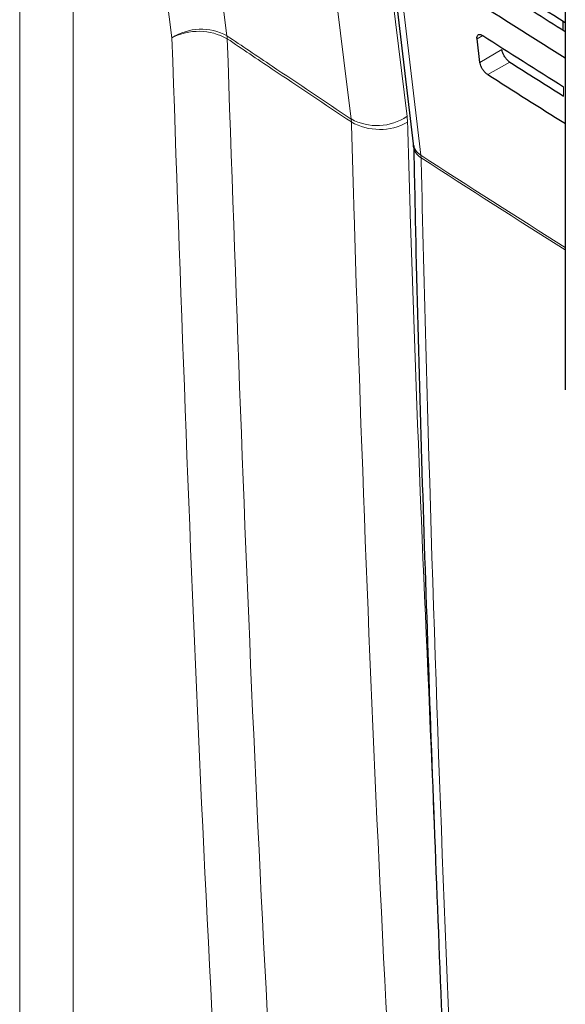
# Paper-space layout 'Blatt4' of a CAD drawing. Header units: millimetres. Extents: x 5 to 418, y 2 to 292.
# Tile 11 of 93: x 130.35 to 137.37, y 141.75 to 154.42. Entities that reach past the tile are written whole.
import ezdxf

# ---------------------------------------------------------------- set-up
doc = ezdxf.new("R2010")
doc.units = ezdxf.units.MM

psp = doc.layouts.new('Blatt4')

# ---------------------------------------------------------------- linework, layer by layer
at = {"color": 7, "linetype": 'Continuous', "lineweight": 18}
for p, q in [((130.351, 130.286), (130.351, 164.215)), ((131.039, 164.205), (131.039, 130.275)), ((137.37, 154.383), (137.37, 154.266)), ((136.308, 154.215), (136.235, 154.172)), ((136.553, 154.035), (136.272, 153.867)), ((136.658, 153.873), (136.372, 153.713)), ((137.347, 153.436), (137.347, 153.556)), ((134.618, 153.102), (134.615, 153.14)), ((135.341, 153.098), (135.335, 153.174)), ((135.516, 152.641), (135.514, 152.674))]:
    psp.add_line(p, q, dxfattribs=at)
at = {"color": 7, "linetype": 'Continuous', "lineweight": 25}
for p, q in [((134.139, 163.562), (135.414, 152.823)), ((137.371, 163.317), (137.371, 149.653)), ((137.34, 154.402), (137.34, 154.285)), ((136.272, 153.867), (136.235, 154.172))]:
    psp.add_line(p, q, dxfattribs=at)
at = {"color": 7, "linetype": 'Continuous', "lineweight": 18, "flags": 128}
for points in [[(131.644, 165.046), (131.741, 164.287), (132.126, 161.248), (132.511, 158.21), (133.018, 154.211)], [(132.31, 154.185), (131.979, 156.791), (131.63, 159.547), (131.106, 163.682), (131.039, 164.205)], [(134.004, 163.984), (134.154, 162.764), (134.662, 158.641), (135.001, 155.891), (135.335, 153.174)], [(134.615, 153.14), (134.522, 153.898), (134.149, 156.928), (133.775, 159.959), (133.284, 163.95)], [(134.24, 163.413), (134.311, 162.811), (134.597, 160.405), (135.514, 152.674)]]:
    psp.add_lwpolyline(points, dxfattribs=at)
at = {"color": 7, "linetype": 'Continuous', "lineweight": 18}
for centre, radius, start, end in [((132.686, 153.608), 0.688, 61.1102, 123.1325), ((132.654, 153.526), 0.743, 60.4366, 117.6295), ((132.63, 154.163), 0.392, 1.3899, 7.003), ((134.948, 153.741), 0.686, 241.0203, 304.3931), ((134.983, 153.747), 0.741, 240.4753, 298.8593), ((135.62, 152.855), 0.21, 188.8721, 239.5969), ((135.609, 152.812), 0.194, 184.064, 241.5526), ((229.527, 297.632), 172.775, 237.03446, 237.76528), ((229.477, 297.516), 172.677, 237.03406, 237.76451)]:
    psp.add_arc(centre, radius, start, end, dxfattribs=at)
at = {"color": 7, "linetype": 'Continuous', "lineweight": 25}
for centre, major_axis, ratio, start_param, end_param in [((283.821, 235.1), (199.111, 3.064), 0.587275, 3.868213, 3.876956), ((283.165, 228.535), (197.694, -2.937), 0.567125, 3.885318, 3.891522), ((283.165, 228.535), (198.098, -2.943), 0.567125, 3.88542, 3.893756), ((283.82, 234.12), (198.95, 3.061), 0.587275, 3.868173, 3.875914), ((283.166, 227.555), (197.534, -2.934), 0.567125, 3.885277, 3.890463), ((283.165, 227.555), (197.937, -2.94), 0.567125, 3.885379, 3.892872)]:
    psp.add_ellipse(centre, major_axis=major_axis, ratio=ratio, start_param=start_param, end_param=end_param, dxfattribs=at)
at = {"color": 7, "linetype": 'Continuous', "lineweight": 18}
for points, knots in [([(133.018, 154.211), (133.211, 154.081), (133.743, 153.724), (134.276, 153.367), (134.615, 153.14)], [0, 0, 0, 0, 0.363001, 1, 1, 1, 1]), ([(133.479, 131.403), (133.391, 132.649), (133.078, 137.032), (132.643, 144.601), (132.421, 150.994), (132.31, 154.185)], [0, 0, 0, 0, 0.165898, 0.583778, 1, 1, 1, 1]), ([(133.021, 154.173), (133.132, 150.985), (133.354, 144.597), (133.789, 137.034), (134.101, 132.654), (134.19, 131.41)], [0, 0, 0, 0, 0.416221, 0.834102, 1, 1, 1, 1]), ([(134.618, 153.102), (134.279, 153.329), (133.745, 153.685), (133.214, 154.043), (133.021, 154.173)], [0, 0, 0, 0, 0.637019, 1, 1, 1, 1]), ([(135.553, 133.272), (135.369, 136.289), (134.993, 142.458), (134.736, 149.102), (134.63, 152.708), (134.618, 153.102)], [0, 0, 0, 0, 0.460212, 0.940949, 1, 1, 1, 1]), ([(135.341, 153.098), (135.353, 152.704), (135.441, 149.675), (135.573, 146.672), (135.688, 144.061)], [0, 0, 0, 0, 0.13015, 1, 1, 1, 1]), ([(135.516, 152.641), (135.521, 152.427), (135.546, 151.355), (135.664, 146.86), (135.895, 140.487), (136.191, 135.033), (136.304, 132.939)], [0, 0, 0, 0, 0.0322876, 0.1614382, 0.6780666, 1, 1, 1, 1])]:
    psp.add_open_spline(points, degree=3, knots=knots, dxfattribs=at)
at = {"color": 7, "linetype": 'Continuous', "lineweight": 25}
for points, knots in [([(136.235, 154.172), (136.235, 154.177), (136.233, 154.193), (136.239, 154.214), (136.254, 154.229), (136.277, 154.23), (136.297, 154.222), (136.308, 154.215), (136.309, 154.214)], [0, 0, 0, 0, 0.108574, 0.325646, 0.543303, 0.76035, 0.97561, 1, 1, 1, 1]), ([(136.658, 153.873), (136.653, 153.876), (136.637, 153.887), (136.611, 153.913), (136.584, 153.951), (136.564, 153.991), (136.556, 154.019), (136.554, 154.033), (136.553, 154.035)], [0, 0, 0, 0, 0.110414, 0.322446, 0.533936, 0.745989, 0.95973, 1, 1, 1, 1]), ([(136.372, 153.713), (136.367, 153.716), (136.352, 153.726), (136.328, 153.751), (136.302, 153.786), (136.283, 153.824), (136.275, 153.852), (136.273, 153.865), (136.272, 153.867)], [0, 0, 0, 0, 0.104817, 0.316872, 0.528361, 0.740382, 0.954071, 1, 1, 1, 1]), ([(135.413, 152.82), (135.413, 152.817), (135.415, 152.809), (135.415, 152.794), (135.415, 152.784)], [0, 0, 0, 0, 0.3693899, 1, 1, 1, 1]), ([(135.42, 152.798), (135.429, 152.391), (135.47, 150.303), (135.588, 146.563), (135.775, 141.58), (135.982, 137.089), (136.143, 134.273), (136.21, 133.096)], [0, 0, 0, 0, 0.0612246, 0.3135931, 0.5660969, 0.8186987, 1, 1, 1, 1])]:
    psp.add_open_spline(points, degree=3, knots=knots, dxfattribs=at)

doc.saveas('drawing.dxf')
